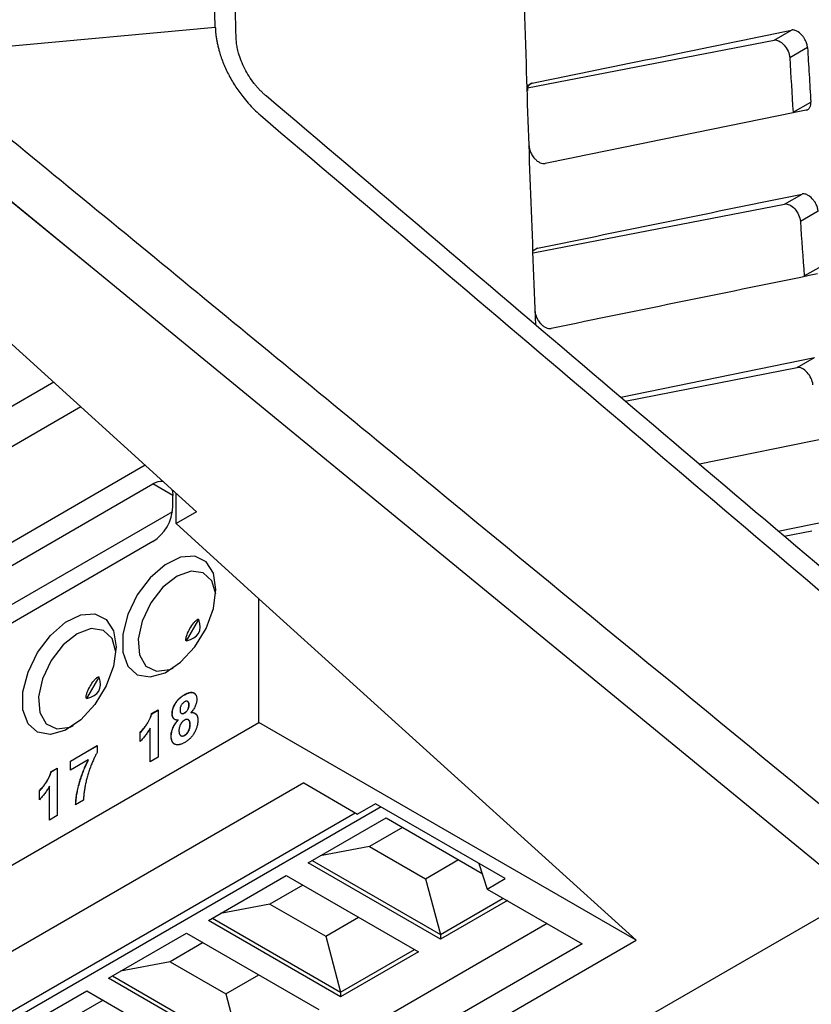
# Model space of a CAD drawing. Header units: millimetres. Extents: x 156922 to 157823, y 112322 to 113312.
# Tile 33 of 123: x 157684 to 157712, y 112485 to 112520. Entities that reach past the tile are written whole.
import ezdxf

# ---------------------------------------------------------------- set-up
doc = ezdxf.new("R2010")
doc.units = ezdxf.units.MM

msp = doc.modelspace()

# ---------------------------------------------------------------- linework, layer by layer
at = {"color": 7, "linetype": 'Continuous', "lineweight": 25}
for p, q in [((157681.275, 112519.015), (157690.871, 112519.896)), ((157710.668, 112519.434), (157711.283, 112519.789)), ((157701.932, 112517.739), (157710.668, 112519.434)), ((157711.855, 112519.175), (157711.224, 112518.811)), ((157702.097, 112517.908), (157701.922, 112517.807)), ((157711.342, 112516.877), (157711.973, 112517.241)), ((157680.177, 112516.546), (157687.096, 112510.896)), ((157680.801, 112516.06), (157713.757, 112489.022)), ((157676.985, 112514.703), (157690.21, 112502.73)), ((157711.045, 112513.627), (157711.66, 112513.983)), ((157702.136, 112511.9), (157711.045, 112513.627)), ((157712.232, 112513.375), (157711.601, 112513.011)), ((157702.291, 112512.066), (157702.133, 112511.975)), ((157711.742, 112511.081), (157712.372, 112511.445)), ((157705.235, 112506.783), (157712.104, 112508.189)), ((157711.491, 112507.835), (157712.104, 112508.189)), ((157705.39, 112506.651), (157711.491, 112507.835)), ((157685.145, 112507.315), (157643.612, 112483.338)), ((157686.106, 112506.446), (157668.973, 112496.555)), ((157712.671, 112505.362), (157708.027, 112504.411)), ((157688.391, 112504.377), (157671.908, 112494.861)), ((157675.93, 112496.367), (157688.658, 112503.714)), ((157689.365, 112503.306), (157688.658, 112503.714)), ((157689.365, 112502.898), (157689.365, 112503.306)), ((157689.48, 112502.309), (157689.48, 112503.392)), ((157689.351, 112502.726), (157677.132, 112495.673)), ((157690.21, 112502.73), (157689.48, 112502.309)), ((157692.414, 112499.652), (157689.48, 112502.309)), ((157710.819, 112502.039), (157712.615, 112502.407)), ((157711.024, 112501.865), (157712.005, 112502.055)), ((157688.658, 112501.673), (157675.93, 112494.325)), ((157705.778, 112487.553), (157692.414, 112499.652)), ((157692.414, 112495.268), (157692.414, 112499.652)), ((157689.854, 112498.163), (157690.288, 112498.915)), ((157686.318, 112496.122), (157686.752, 112496.874)), ((157689.786, 112496.249), (157689.779, 112496.254)), ((157688.616, 112495.582), (157688.841, 112495.712)), ((157688.624, 112495.578), (157688.616, 112495.582)), ((157688.624, 112495.578), (157688.841, 112495.704)), ((157688.841, 112495.712), (157688.841, 112494.034)), ((157689.348, 112495.572), (157689.341, 112495.576)), ((157689.785, 112495.604), (157689.778, 112495.608)), ((157689.944, 112495.892), (157689.937, 112495.896)), ((157690.012, 112495.614), (157690.005, 112495.618)), ((157671.908, 112483.43), (157692.414, 112495.268)), ((157689.558, 112495.352), (157689.551, 112495.356)), ((157705.778, 112487.553), (157692.414, 112495.268)), ((157688.207, 112494.593), (157688.207, 112494.916)), ((157688.214, 112494.912), (157688.207, 112494.916)), ((157688.214, 112494.589), (157688.214, 112494.912)), ((157688.561, 112493.873), (157688.561, 112495.067)), ((157688.568, 112495.063), (157688.561, 112495.067)), ((157688.568, 112493.877), (157688.568, 112495.063)), ((157689.982, 112495.199), (157689.975, 112495.203)), ((157689.311, 112494.785), (157689.304, 112494.789)), ((157689.79, 112494.81), (157689.782, 112494.814)), ((157685.737, 112493.898), (157686.687, 112494.447)), ((157685.744, 112493.894), (157686.687, 112494.439)), ((157686.687, 112494.447), (157686.687, 112494.21)), ((157686.37, 112493.942), (157685.737, 112493.576)), ((157685.737, 112493.576), (157685.737, 112493.898)), ((157685.744, 112493.894), (157685.737, 112493.898)), ((157685.744, 112493.58), (157685.744, 112493.894)), ((157686.377, 112493.938), (157686.37, 112493.942)), ((157688.841, 112494.034), (157688.561, 112493.873)), ((157685.049, 112493.523), (157685.273, 112493.652)), ((157685.056, 112493.519), (157685.049, 112493.523)), ((157685.056, 112493.519), (157685.273, 112493.644)), ((157685.273, 112493.652), (157685.273, 112491.975)), ((157694.005, 112493.125), (157675.62, 112482.511)), ((157694.005, 112493.125), (157695.914, 112492.023)), ((157684.64, 112492.534), (157684.64, 112492.857)), ((157684.647, 112492.853), (157684.64, 112492.857)), ((157684.647, 112492.53), (157684.647, 112492.853)), ((157684.994, 112491.813), (157684.994, 112493.008)), ((157685.001, 112493.004), (157684.994, 112493.008)), ((157685.001, 112491.818), (157685.001, 112493.004)), ((157686.202, 112492.511), (157685.923, 112492.35)), ((157696.746, 112492.277), (157679.244, 112482.173)), ((157696.551, 112492.39), (157695.914, 112492.023)), ((157701.147, 112489.737), (157696.551, 112492.39)), ((157679.244, 112482.5), (157695.827, 112492.073)), ((157685.273, 112491.975), (157684.994, 112491.813)), ((157694.162, 112490.295), (157696.924, 112491.89)), ((157696.924, 112491.89), (157700.329, 112489.924)), ((157697.507, 112491.553), (157696.338, 112490.879)), ((157696.338, 112490.879), (157694.587, 112490.541)), ((157696.338, 112490.879), (157698.318, 112489.736)), ((157694.304, 112490.377), (157698.847, 112487.754)), ((157698.318, 112489.736), (157699.487, 112490.41)), ((157698.847, 112487.591), (157694.162, 112490.295)), ((157700.214, 112490.275), (157700.51, 112489.369)), ((157690.627, 112488.254), (157693.388, 112489.849)), ((157693.388, 112489.849), (157698.073, 112487.144)), ((157698.318, 112489.736), (157698.847, 112487.754)), ((157700.51, 112489.369), (157701.147, 112489.737)), ((157693.971, 112489.512), (157692.803, 112488.837)), ((157700.51, 112489.369), (157703.869, 112487.43)), ((157698.847, 112487.754), (157701.077, 112489.042)), ((157701.219, 112488.96), (157698.847, 112487.591)), ((157682.933, 112471.43), (157713.048, 112488.815)), ((157692.803, 112488.837), (157691.052, 112488.5)), ((157692.803, 112488.837), (157694.783, 112487.695)), ((157695.311, 112485.55), (157690.627, 112488.254)), ((157690.768, 112488.336), (157695.311, 112485.713)), ((157694.783, 112487.695), (157695.951, 112488.369)), ((157702.633, 112488.144), (157685.767, 112478.408)), ((157685.272, 112475.715), (157705.778, 112487.553)), ((157687.091, 112486.213), (157689.853, 112487.808)), ((157689.853, 112487.808), (157694.537, 112485.103)), ((157694.783, 112487.695), (157695.311, 112485.713)), ((157698.847, 112487.754), (157698.847, 112487.591)), ((157703.869, 112487.43), (157685.484, 112476.817)), ((157690.436, 112487.471), (157689.267, 112486.796)), ((157695.311, 112485.713), (157697.931, 112487.226)), ((157698.073, 112487.144), (157695.311, 112485.55)), ((157689.267, 112486.796), (157687.516, 112486.459)), ((157689.267, 112486.796), (157691.247, 112485.653)), ((157691.776, 112483.509), (157687.091, 112486.213)), ((157687.233, 112486.295), (157691.776, 112483.672)), ((157691.247, 112485.653), (157692.416, 112486.328)), ((157683.556, 112484.172), (157686.317, 112485.767)), ((157686.317, 112485.767), (157691.002, 112483.062)), ((157691.247, 112485.653), (157691.776, 112483.672)), ((157695.311, 112485.713), (157695.311, 112485.55)), ((157686.9, 112485.43), (157685.732, 112484.755))]:
    msp.add_line(p, q, dxfattribs=at)
at = {"color": 7, "linetype": 'Continuous', "lineweight": 25, "flags": 128}
for points in [[(157689.336, 112503.522), (157689.351, 112503.458), (157689.365, 112503.306)], [(157690.894, 112499.982), (157690.804, 112500.553), (157690.543, 112500.958), (157690.141, 112501.154), (157689.64, 112501.118), (157689.095, 112500.856), (157688.565, 112500.395), (157688.107, 112499.785), (157687.771, 112499.092), (157687.593, 112498.392), (157687.593, 112497.761), (157687.771, 112497.266), (157688.107, 112496.961), (157688.565, 112496.88), (157689.095, 112497.031), (157689.64, 112497.398), (157690.141, 112497.941), (157690.543, 112498.601), (157690.804, 112499.307), (157690.894, 112499.982)], [(157689.515, 112500.452), (157689.017, 112500.057), (157688.586, 112499.5), (157688.281, 112498.857), (157688.142, 112498.214), (157688.189, 112497.658), (157688.415, 112497.265), (157688.789, 112497.087), (157689.262, 112497.148), (157689.38, 112497.197)], [(157690.887, 112499.807), (157690.749, 112500.282), (157690.444, 112500.572), (157690.013, 112500.632), (157689.515, 112500.452)], [(157687.358, 112497.941), (157687.268, 112497.266), (157687.008, 112496.56), (157686.605, 112495.9), (157686.104, 112495.357), (157685.559, 112494.99), (157685.029, 112494.839), (157684.571, 112494.92), (157684.235, 112495.225), (157684.057, 112495.72), (157684.057, 112496.351), (157684.235, 112497.051), (157684.571, 112497.744), (157685.029, 112498.354), (157685.559, 112498.815), (157686.104, 112499.077), (157686.605, 112499.113), (157687.008, 112498.917), (157687.268, 112498.512), (157687.358, 112497.941)], [(157685.979, 112498.411), (157685.481, 112498.016), (157685.05, 112497.459), (157684.745, 112496.816), (157684.606, 112496.173), (157684.653, 112495.617), (157684.879, 112495.224), (157685.253, 112495.046), (157685.726, 112495.107), (157685.845, 112495.156)], [(157687.352, 112497.766), (157687.214, 112498.241), (157686.908, 112498.531), (157686.477, 112498.591), (157685.979, 112498.411)]]:
    msp.add_lwpolyline(points, dxfattribs=at)
at = {"color": 7, "linetype": 'Continuous', "lineweight": 25}
for centre, radius, start, end in [((157688.982, 112503.211), 0.598, 86.4036, 122.7521), ((157687.83, 112502.968), 1.537, 302.6055, 357.3945)]:
    msp.add_arc(centre, radius, start, end, dxfattribs=at)
for centre, major_axis, ratio, start_param, end_param in [((157711.688, 112507.383), (-0.256, 0.43), 0.58894, 4.020643, 6.074569), ((157682.026, 112503.182), (8.251, -4.763), 0.204676, 6.058747, 6.507597), ((157678.491, 112501.141), (8.251, -4.763), 0.204676, 6.058747, 6.507597)]:
    msp.add_ellipse(centre, major_axis=major_axis, ratio=ratio, start_param=start_param, end_param=end_param, dxfattribs=at)
for points, knots in [([(157702.229, 112509.337), (157702.108, 112512.431), (157701.847, 112519.111), (157701.637, 112529.288), (157701.542, 112539.859), (157701.561, 112550.326), (157701.668, 112557.212), (157701.722, 112560.646)], [0, 0, 0, 0, 0.177761, 0.383814, 0.590904, 0.796008, 1, 1, 1, 1]), ([(157714.163, 112499.198), (157713.86, 112502.363), (157713.177, 112509.504), (157712.462, 112520.434), (157711.945, 112531.992), (157711.675, 112543.466), (157711.694, 112551.016), (157711.704, 112554.835)], [0, 0, 0, 0, 0.166091, 0.374781, 0.58218, 0.788627, 1, 1, 1, 1]), ([(157691.608, 112519.534), (157691.591, 112520.166), (157691.555, 112521.428), (157691.509, 112523.318), (157691.47, 112525.204), (157691.438, 112527.086), (157691.411, 112528.964), (157691.392, 112530.838), (157691.379, 112532.709), (157691.376, 112533.954), (157691.374, 112534.576)], [0, 0, 0, 0, 0.125023, 0.250035, 0.375038, 0.500035, 0.625028, 0.750018, 0.875008, 1, 1, 1, 1]), ([(157690.871, 112519.896), (157690.873, 112519.852), (157690.877, 112519.764), (157690.89, 112519.63), (157690.908, 112519.494), (157690.933, 112519.356), (157690.963, 112519.217), (157691.024, 112518.983), (157691.136, 112518.65), (157691.329, 112518.225), (157691.563, 112517.814), (157691.806, 112517.471), (157692.037, 112517.194), (157692.246, 112516.973), (157692.393, 112516.843), (157692.467, 112516.777)], [0, 0, 0, 0, 0.041937, 0.083568, 0.125008, 0.166369, 0.207769, 0.249322, 0.37371, 0.499224, 0.625065, 0.75002, 0.833106, 0.916124, 1, 1, 1, 1]), ([(157711.855, 112519.175), (157711.853, 112519.195), (157711.848, 112519.235), (157711.832, 112519.303), (157711.805, 112519.378), (157711.766, 112519.46), (157711.713, 112519.544), (157711.622, 112519.656), (157711.499, 112519.753), (157711.381, 112519.792), (157711.317, 112519.795), (157711.29, 112519.79), (157711.283, 112519.789)], [0, 0, 0, 0, 0.065076, 0.137754, 0.218255, 0.306393, 0.401418, 0.501927, 0.726072, 0.87766, 0.965178, 1, 1, 1, 1]), ([(157692.672, 112517.455), (157692.642, 112517.481), (157692.582, 112517.534), (157692.494, 112517.619), (157692.409, 112517.708), (157692.327, 112517.801), (157692.21, 112517.945), (157692.066, 112518.148), (157691.912, 112518.417), (157691.786, 112518.695), (157691.701, 112518.947), (157691.649, 112519.167), (157691.618, 112519.354), (157691.612, 112519.474), (157691.608, 112519.534)], [0, 0, 0, 0, 0.0512705, 0.1020872, 0.1526491, 0.2031582, 0.2538171, 0.3768011, 0.4997433, 0.6225513, 0.7457741, 0.8301329, 0.9145595, 1, 1, 1, 1]), ([(157710.668, 112519.434), (157710.72, 112519.444), (157710.781, 112519.433), (157710.905, 112519.373), (157710.969, 112519.323), (157711.081, 112519.197), (157711.129, 112519.122), (157711.199, 112518.966), (157711.22, 112518.885), (157711.224, 112518.811)], [0, 0, 0, 0, 0.25, 0.25, 0.5, 0.5, 0.75, 0.75, 1, 1, 1, 1]), ([(157711.855, 112519.176), (157711.874, 112518.856), (157711.912, 112518.212), (157711.953, 112517.566), (157711.973, 112517.241)], [0, 0, 0, 0, 0.495342, 1, 1, 1, 1]), ([(157702.097, 112517.908), (157702.083, 112517.904), (157702.056, 112517.897), (157702.02, 112517.875), (157701.991, 112517.847), (157701.967, 112517.813), (157701.949, 112517.775), (157701.938, 112517.732), (157701.931, 112517.687), (157701.931, 112517.655), (157701.931, 112517.639)], [0, 0, 0, 0, 0.136731, 0.270107, 0.400128, 0.526797, 0.650116, 0.770088, 0.886715, 1, 1, 1, 1]), ([(157711.807, 112516.955), (157711.821, 112516.959), (157711.85, 112516.967), (157711.887, 112516.99), (157711.918, 112517.02), (157711.941, 112517.056), (157711.959, 112517.098), (157711.969, 112517.143), (157711.975, 112517.19), (157711.974, 112517.224), (157711.973, 112517.241)], [0, 0, 0, 0, 0.137759, 0.271868, 0.402329, 0.529144, 0.652316, 0.771847, 0.88774, 1, 1, 1, 1]), ([(157682.362, 112516.961), (157685.071, 112514.734), (157687.78, 112512.51), (157693.199, 112508.059), (157701.327, 112501.382), (157709.456, 112494.704), (157714.875, 112490.253)], [0, 0, 0, 0, 0.25, 0.25, 0.5, 1, 1, 1, 1]), ([(157701.99, 112515.689), (157701.991, 112515.671), (157701.994, 112515.633), (157702.006, 112515.571), (157702.026, 112515.505), (157702.054, 112515.437), (157702.091, 112515.367), (157702.137, 112515.298), (157702.199, 112515.222), (157702.281, 112515.146), (157702.378, 112515.087), (157702.476, 112515.054), (157702.533, 112515.059), (157702.562, 112515.062)], [0, 0, 0, 0, 0.062382, 0.127841, 0.196381, 0.268002, 0.342708, 0.420499, 0.501377, 0.626013, 0.750662, 0.875324, 1, 1, 1, 1]), ([(157712.232, 112513.375), (157712.23, 112513.391), (157712.227, 112513.425), (157712.214, 112513.481), (157712.195, 112513.542), (157712.16, 112513.623), (157712.105, 112513.719), (157712.003, 112513.847), (157711.873, 112513.949), (157711.755, 112513.987), (157711.693, 112513.988), (157711.667, 112513.984), (157711.66, 112513.983)], [0, 0, 0, 0, 0.054418, 0.11453, 0.180576, 0.252604, 0.374776, 0.501079, 0.729709, 0.882512, 0.96869, 1, 1, 1, 1]), ([(157711.045, 112513.627), (157711.097, 112513.638), (157711.158, 112513.627), (157711.281, 112513.568), (157711.344, 112513.519), (157711.512, 112513.332), (157711.591, 112513.159), (157711.601, 112513.011)], [0, 0, 0, 0, 0.25, 0.25, 0.5, 0.5, 1, 1, 1, 1]), ([(157702.199, 112509.846), (157702.201, 112509.826), (157702.204, 112509.786), (157702.217, 112509.723), (157702.238, 112509.656), (157702.267, 112509.588), (157702.304, 112509.52), (157702.349, 112509.454), (157702.41, 112509.38), (157702.49, 112509.306), (157702.588, 112509.246), (157702.684, 112509.214), (157702.742, 112509.219), (157702.77, 112509.222)], [0, 0, 0, 0, 0.065521, 0.133035, 0.202542, 0.274046, 0.347548, 0.423051, 0.500554, 0.625396, 0.75025, 0.875118, 1, 1, 1, 1]), ([(157689.854, 112498.163), (157689.845, 112498.161), (157689.837, 112498.166), (157689.829, 112498.183), (157689.828, 112498.193), (157689.827, 112498.223), (157689.83, 112498.243), (157689.842, 112498.303), (157689.855, 112498.341), (157689.898, 112498.453), (157689.934, 112498.525), (157690.015, 112498.664), (157690.059, 112498.731), (157690.135, 112498.825), (157690.162, 112498.855), (157690.207, 112498.895), (157690.223, 112498.908), (157690.249, 112498.922), (157690.258, 112498.926), (157690.277, 112498.927), (157690.285, 112498.922), (157690.288, 112498.915)], [0, 0, 0, 0, 0.03125, 0.03125, 0.0625, 0.0625, 0.125, 0.125, 0.25, 0.25, 0.5, 0.5, 0.75, 0.75, 0.875, 0.875, 0.9375, 0.9375, 0.96875, 0.96875, 1, 1, 1, 1]), ([(157686.318, 112496.122), (157686.31, 112496.12), (157686.302, 112496.125), (157686.294, 112496.142), (157686.292, 112496.152), (157686.292, 112496.182), (157686.295, 112496.202), (157686.307, 112496.262), (157686.32, 112496.3), (157686.363, 112496.412), (157686.399, 112496.484), (157686.479, 112496.623), (157686.523, 112496.69), (157686.599, 112496.784), (157686.626, 112496.814), (157686.671, 112496.854), (157686.687, 112496.867), (157686.714, 112496.881), (157686.723, 112496.885), (157686.742, 112496.886), (157686.749, 112496.881), (157686.752, 112496.874)], [0, 0, 0, 0, 0.03125, 0.03125, 0.0625, 0.0625, 0.125, 0.125, 0.25, 0.25, 0.5, 0.5, 0.75, 0.75, 0.875, 0.875, 0.9375, 0.9375, 0.96875, 0.96875, 1, 1, 1, 1]), ([(157689.779, 112496.254), (157689.796, 112496.263), (157689.829, 112496.281), (157689.876, 112496.303), (157689.921, 112496.32), (157689.963, 112496.331), (157690.002, 112496.336), (157690.039, 112496.337), (157690.072, 112496.331), (157690.102, 112496.32), (157690.129, 112496.305), (157690.152, 112496.285), (157690.172, 112496.262), (157690.189, 112496.234), (157690.201, 112496.202), (157690.21, 112496.165), (157690.216, 112496.126), (157690.216, 112496.096), (157690.217, 112496.081)], [0, 0, 0, 0, 0.078715, 0.152764, 0.223531, 0.290545, 0.355368, 0.417847, 0.478669, 0.539111, 0.598255, 0.655802, 0.71198, 0.767583, 0.82394, 0.880851, 0.939356, 1, 1, 1, 1]), ([(157689.786, 112496.249), (157689.846, 112496.28), (157689.965, 112496.34), (157690.11, 112496.338), (157690.157, 112496.273), (157690.174, 112496.249)], [0, 0, 0, 0, 0.394177, 0.786125, 1, 1, 1, 1]), ([(157689.341, 112495.576), (157689.342, 112495.591), (157689.342, 112495.621), (157689.347, 112495.668), (157689.357, 112495.714), (157689.369, 112495.761), (157689.385, 112495.807), (157689.405, 112495.854), (157689.428, 112495.901), (157689.455, 112495.947), (157689.485, 112495.993), (157689.518, 112496.036), (157689.554, 112496.078), (157689.593, 112496.118), (157689.636, 112496.155), (157689.681, 112496.19), (157689.729, 112496.223), (157689.762, 112496.243), (157689.779, 112496.254)], [0, 0, 0, 0, 0.060588, 0.118973, 0.175831, 0.232135, 0.287686, 0.343567, 0.400777, 0.459546, 0.51958, 0.580726, 0.642741, 0.707504, 0.775327, 0.846028, 0.920907, 1, 1, 1, 1]), ([(157689.348, 112495.572), (157689.349, 112495.587), (157689.349, 112495.617), (157689.355, 112495.663), (157689.364, 112495.71), (157689.376, 112495.757), (157689.392, 112495.803), (157689.412, 112495.85), (157689.435, 112495.896), (157689.462, 112495.943), (157689.492, 112495.988), (157689.525, 112496.032), (157689.561, 112496.074), (157689.6, 112496.114), (157689.643, 112496.151), (157689.688, 112496.186), (157689.736, 112496.219), (157689.769, 112496.239), (157689.786, 112496.249)], [0, 0, 0, 0, 0.060588, 0.118973, 0.175831, 0.232135, 0.287686, 0.343567, 0.400777, 0.459546, 0.51958, 0.580726, 0.642741, 0.707504, 0.775327, 0.846028, 0.920907, 1, 1, 1, 1]), ([(157689.781, 112495.996), (157689.769, 112495.989), (157689.747, 112495.975), (157689.715, 112495.947), (157689.687, 112495.914), (157689.663, 112495.877), (157689.644, 112495.837), (157689.63, 112495.796), (157689.622, 112495.753), (157689.621, 112495.726), (157689.621, 112495.712)], [0, 0, 0, 0, 0.13476, 0.257747, 0.376379, 0.495459, 0.614324, 0.734951, 0.86198, 1, 1, 1, 1]), ([(157689.937, 112495.896), (157689.937, 112495.91), (157689.936, 112495.936), (157689.928, 112495.968), (157689.914, 112495.994), (157689.895, 112496.011), (157689.872, 112496.021), (157689.845, 112496.021), (157689.814, 112496.014), (157689.792, 112496.002), (157689.781, 112495.996)], [0, 0, 0, 0, 0.140007, 0.267766, 0.389639, 0.510214, 0.628546, 0.746348, 0.867824, 1, 1, 1, 1]), ([(157689.944, 112495.892), (157689.943, 112495.92), (157689.942, 112495.965), (157689.917, 112495.986), (157689.907, 112495.994)], [0, 0, 0, 0, 0.61583, 1, 1, 1, 1]), ([(157690.217, 112496.081), (157690.216, 112496.062), (157690.215, 112496.025), (157690.204, 112495.965), (157690.187, 112495.905), (157690.162, 112495.845), (157690.131, 112495.785), (157690.094, 112495.726), (157690.052, 112495.67), (157690.021, 112495.636), (157690.005, 112495.618)], [0, 0, 0, 0, 0.125211, 0.24639, 0.365556, 0.487097, 0.609911, 0.734683, 0.864055, 1, 1, 1, 1]), ([(157688.207, 112494.916), (157688.226, 112494.935), (157688.265, 112494.974), (157688.322, 112495.043), (157688.382, 112495.122), (157688.433, 112495.195), (157688.473, 112495.257), (157688.501, 112495.304), (157688.527, 112495.351), (157688.549, 112495.398), (157688.57, 112495.444), (157688.588, 112495.49), (157688.604, 112495.537), (157688.612, 112495.567), (157688.616, 112495.582)], [0, 0, 0, 0, 0.104473, 0.218653, 0.342856, 0.479269, 0.549541, 0.617424, 0.683535, 0.748597, 0.812176, 0.874869, 0.937429, 1, 1, 1, 1]), ([(157688.214, 112494.912), (157688.233, 112494.931), (157688.272, 112494.97), (157688.329, 112495.039), (157688.389, 112495.118), (157688.44, 112495.191), (157688.48, 112495.253), (157688.508, 112495.3), (157688.534, 112495.347), (157688.556, 112495.394), (157688.577, 112495.44), (157688.595, 112495.486), (157688.611, 112495.533), (157688.619, 112495.563), (157688.624, 112495.578)], [0, 0, 0, 0, 0.104473, 0.218653, 0.342856, 0.479269, 0.549541, 0.617424, 0.683535, 0.748597, 0.812176, 0.874869, 0.937429, 1, 1, 1, 1]), ([(157689.551, 112495.356), (157689.542, 112495.356), (157689.525, 112495.354), (157689.5, 112495.355), (157689.477, 112495.357), (157689.456, 112495.363), (157689.437, 112495.37), (157689.42, 112495.38), (157689.404, 112495.391), (157689.386, 112495.41), (157689.368, 112495.439), (157689.353, 112495.479), (157689.343, 112495.524), (157689.342, 112495.559), (157689.341, 112495.576)], [0, 0, 0, 0, 0.074845, 0.146911, 0.216512, 0.282333, 0.34654, 0.409365, 0.470779, 0.530736, 0.648995, 0.764529, 0.880748, 1, 1, 1, 1]), ([(157689.421, 112495.39), (157689.411, 112495.396), (157689.361, 112495.425), (157689.354, 112495.507), (157689.348, 112495.572)], [0, 0, 0, 0, 0.202396, 1, 1, 1, 1]), ([(157689.621, 112495.712), (157689.621, 112495.698), (157689.622, 112495.671), (157689.63, 112495.636), (157689.644, 112495.61), (157689.662, 112495.592), (157689.686, 112495.582), (157689.714, 112495.582), (157689.745, 112495.59), (157689.767, 112495.602), (157689.778, 112495.608)], [0, 0, 0, 0, 0.144102, 0.275997, 0.397647, 0.516215, 0.632499, 0.749124, 0.869144, 1, 1, 1, 1]), ([(157689.664, 112495.602), (157689.669, 112495.595), (157689.682, 112495.575), (157689.728, 112495.576), (157689.766, 112495.595), (157689.785, 112495.604)], [0, 0, 0, 0, 0.188935, 0.593965, 1, 1, 1, 1]), ([(157689.778, 112495.608), (157689.79, 112495.615), (157689.812, 112495.629), (157689.843, 112495.657), (157689.871, 112495.69), (157689.895, 112495.726), (157689.914, 112495.767), (157689.928, 112495.809), (157689.936, 112495.853), (157689.937, 112495.881), (157689.937, 112495.896)], [0, 0, 0, 0, 0.131009, 0.252583, 0.368363, 0.485362, 0.603738, 0.725976, 0.85584, 1, 1, 1, 1]), ([(157689.785, 112495.604), (157689.797, 112495.611), (157689.819, 112495.625), (157689.85, 112495.653), (157689.878, 112495.686), (157689.902, 112495.722), (157689.921, 112495.762), (157689.935, 112495.805), (157689.943, 112495.849), (157689.944, 112495.877), (157689.944, 112495.892)], [0, 0, 0, 0, 0.131009, 0.252583, 0.368363, 0.485362, 0.603738, 0.725976, 0.85584, 1, 1, 1, 1]), ([(157690.005, 112495.618), (157690.015, 112495.619), (157690.034, 112495.621), (157690.062, 112495.621), (157690.088, 112495.617), (157690.112, 112495.612), (157690.134, 112495.603), (157690.155, 112495.592), (157690.174, 112495.579), (157690.19, 112495.562), (157690.205, 112495.543), (157690.218, 112495.523), (157690.229, 112495.499), (157690.238, 112495.474), (157690.245, 112495.447), (157690.25, 112495.417), (157690.254, 112495.385), (157690.254, 112495.362), (157690.254, 112495.351)], [0, 0, 0, 0, 0.069665, 0.136701, 0.201986, 0.265487, 0.327798, 0.389, 0.449413, 0.510371, 0.570399, 0.630715, 0.690004, 0.750294, 0.810528, 0.872287, 0.935378, 1, 1, 1, 1]), ([(157690.012, 112495.614), (157690.052, 112495.617), (157690.117, 112495.622), (157690.159, 112495.583), (157690.175, 112495.568)], [0, 0, 0, 0, 0.630237, 1, 1, 1, 1]), ([(157689.304, 112494.789), (157689.305, 112494.811), (157689.306, 112494.856), (157689.318, 112494.927), (157689.336, 112495), (157689.358, 112495.061), (157689.379, 112495.11), (157689.397, 112495.146), (157689.418, 112495.182), (157689.44, 112495.218), (157689.465, 112495.253), (157689.492, 112495.288), (157689.52, 112495.323), (157689.541, 112495.345), (157689.551, 112495.356)], [0, 0, 0, 0, 0.122228, 0.241582, 0.360421, 0.480261, 0.541082, 0.601977, 0.664277, 0.727556, 0.791866, 0.858859, 0.928323, 1, 1, 1, 1]), ([(157689.311, 112494.785), (157689.312, 112494.807), (157689.313, 112494.852), (157689.325, 112494.923), (157689.343, 112494.996), (157689.365, 112495.057), (157689.386, 112495.105), (157689.404, 112495.142), (157689.425, 112495.178), (157689.447, 112495.214), (157689.472, 112495.249), (157689.499, 112495.284), (157689.527, 112495.319), (157689.548, 112495.341), (157689.558, 112495.352)], [0, 0, 0, 0, 0.122228, 0.241582, 0.360421, 0.480261, 0.541082, 0.601977, 0.664277, 0.727556, 0.791866, 0.858859, 0.928323, 1, 1, 1, 1]), ([(157689.778, 112495.35), (157689.77, 112495.345), (157689.755, 112495.336), (157689.733, 112495.319), (157689.712, 112495.3), (157689.692, 112495.281), (157689.675, 112495.259), (157689.659, 112495.235), (157689.644, 112495.21), (157689.627, 112495.175), (157689.61, 112495.131), (157689.595, 112495.079), (157689.585, 112495.028), (157689.584, 112494.996), (157689.583, 112494.981)], [0, 0, 0, 0, 0.072037, 0.139418, 0.203909, 0.266153, 0.326665, 0.387387, 0.448815, 0.511305, 0.636809, 0.757709, 0.878594, 1, 1, 1, 1]), ([(157689.975, 112495.203), (157689.974, 112495.212), (157689.974, 112495.231), (157689.971, 112495.256), (157689.967, 112495.28), (157689.961, 112495.301), (157689.953, 112495.319), (157689.944, 112495.335), (157689.932, 112495.349), (157689.919, 112495.36), (157689.905, 112495.368), (157689.89, 112495.374), (157689.874, 112495.377), (157689.856, 112495.377), (157689.838, 112495.375), (157689.819, 112495.369), (157689.799, 112495.361), (157689.785, 112495.354), (157689.778, 112495.35)], [0, 0, 0, 0, 0.073811, 0.144537, 0.212615, 0.278536, 0.342029, 0.403351, 0.465453, 0.527123, 0.587877, 0.646434, 0.704682, 0.762122, 0.81951, 0.877816, 0.937463, 1, 1, 1, 1]), ([(157690.254, 112495.351), (157690.254, 112495.332), (157690.253, 112495.294), (157690.247, 112495.237), (157690.237, 112495.179), (157690.223, 112495.123), (157690.205, 112495.066), (157690.183, 112495.01), (157690.157, 112494.954), (157690.127, 112494.9), (157690.094, 112494.847), (157690.058, 112494.796), (157690.019, 112494.749), (157689.978, 112494.704), (157689.934, 112494.663), (157689.887, 112494.625), (157689.838, 112494.59), (157689.804, 112494.569), (157689.787, 112494.559)], [0, 0, 0, 0, 0.066854, 0.13136, 0.193376, 0.253727, 0.313354, 0.372541, 0.431943, 0.492442, 0.552999, 0.613131, 0.673299, 0.734381, 0.79726, 0.861907, 0.92957, 1, 1, 1, 1]), ([(157689.982, 112495.199), (157689.979, 112495.233), (157689.974, 112495.302), (157689.938, 112495.359), (157689.904, 112495.364), (157689.897, 112495.364)], [0, 0, 0, 0, 0.440145, 0.878448, 1, 1, 1, 1]), ([(157688.561, 112495.067), (157688.549, 112495.045), (157688.523, 112495.001), (157688.483, 112494.937), (157688.441, 112494.874), (157688.398, 112494.814), (157688.353, 112494.756), (157688.306, 112494.7), (157688.258, 112494.645), (157688.224, 112494.611), (157688.207, 112494.593)], [0, 0, 0, 0, 0.126571, 0.251425, 0.376425, 0.500093, 0.624181, 0.748133, 0.873869, 1, 1, 1, 1]), ([(157689.583, 112494.981), (157689.584, 112494.97), (157689.584, 112494.949), (157689.587, 112494.92), (157689.591, 112494.894), (157689.597, 112494.871), (157689.605, 112494.85), (157689.615, 112494.833), (157689.626, 112494.818), (157689.64, 112494.806), (157689.655, 112494.797), (157689.67, 112494.791), (157689.687, 112494.788), (157689.704, 112494.787), (157689.722, 112494.79), (157689.742, 112494.795), (157689.762, 112494.803), (157689.775, 112494.811), (157689.782, 112494.814)], [0, 0, 0, 0, 0.07914, 0.153668, 0.224788, 0.293153, 0.358059, 0.421441, 0.482493, 0.54349, 0.603504, 0.660793, 0.71724, 0.772156, 0.827706, 0.883864, 0.940622, 1, 1, 1, 1]), ([(157689.782, 112494.814), (157689.789, 112494.819), (157689.803, 112494.827), (157689.822, 112494.841), (157689.841, 112494.858), (157689.859, 112494.876), (157689.875, 112494.896), (157689.891, 112494.917), (157689.906, 112494.94), (157689.92, 112494.965), (157689.933, 112494.991), (157689.944, 112495.019), (157689.954, 112495.047), (157689.961, 112495.077), (157689.968, 112495.107), (157689.971, 112495.138), (157689.974, 112495.17), (157689.974, 112495.192), (157689.975, 112495.203)], [0, 0, 0, 0, 0.058895, 0.115007, 0.170669, 0.225469, 0.279613, 0.334167, 0.390886, 0.449148, 0.509012, 0.570138, 0.633673, 0.699604, 0.768316, 0.841558, 0.918424, 1, 1, 1, 1]), ([(157689.79, 112494.81), (157689.796, 112494.814), (157689.81, 112494.822), (157689.829, 112494.837), (157689.848, 112494.854), (157689.866, 112494.872), (157689.882, 112494.892), (157689.898, 112494.913), (157689.913, 112494.936), (157689.927, 112494.961), (157689.94, 112494.987), (157689.951, 112495.015), (157689.961, 112495.043), (157689.968, 112495.072), (157689.975, 112495.103), (157689.978, 112495.134), (157689.981, 112495.166), (157689.981, 112495.188), (157689.982, 112495.199)], [0, 0, 0, 0, 0.058895, 0.115007, 0.170669, 0.225469, 0.279613, 0.334167, 0.390886, 0.449148, 0.509012, 0.570138, 0.633673, 0.699604, 0.768316, 0.841558, 0.918424, 1, 1, 1, 1]), ([(157689.459, 112494.49), (157689.446, 112494.494), (157689.422, 112494.504), (157689.391, 112494.527), (157689.364, 112494.555), (157689.342, 112494.59), (157689.325, 112494.631), (157689.313, 112494.677), (157689.305, 112494.73), (157689.304, 112494.769), (157689.304, 112494.789)], [0, 0, 0, 0, 0.126169, 0.249064, 0.368685, 0.489031, 0.610185, 0.73553, 0.864231, 1, 1, 1, 1]), ([(157689.466, 112494.485), (157689.453, 112494.49), (157689.429, 112494.5), (157689.398, 112494.523), (157689.371, 112494.551), (157689.349, 112494.586), (157689.332, 112494.626), (157689.32, 112494.673), (157689.312, 112494.726), (157689.311, 112494.765), (157689.311, 112494.785)], [0, 0, 0, 0, 0.126169, 0.249064, 0.368685, 0.489031, 0.610185, 0.73553, 0.864231, 1, 1, 1, 1]), ([(157689.787, 112494.559), (157689.771, 112494.55), (157689.739, 112494.533), (157689.693, 112494.511), (157689.649, 112494.495), (157689.606, 112494.484), (157689.566, 112494.477), (157689.528, 112494.477), (157689.492, 112494.48), (157689.47, 112494.486), (157689.459, 112494.49)], [0, 0, 0, 0, 0.137825, 0.269593, 0.397834, 0.521619, 0.643406, 0.76291, 0.881166, 1, 1, 1, 1]), ([(157689.677, 112494.793), (157689.689, 112494.789), (157689.721, 112494.776), (157689.763, 112494.797), (157689.79, 112494.81)], [0, 0, 0, 0, 0.367911, 1, 1, 1, 1]), ([(157686.687, 112494.21), (157686.677, 112494.193), (157686.656, 112494.157), (157686.627, 112494.101), (157686.598, 112494.042), (157686.568, 112493.978), (157686.538, 112493.911), (157686.508, 112493.84), (157686.478, 112493.766), (157686.438, 112493.662), (157686.391, 112493.529), (157686.341, 112493.369), (157686.298, 112493.209), (157686.269, 112493.077), (157686.25, 112492.973), (157686.237, 112492.898), (157686.226, 112492.826), (157686.217, 112492.757), (157686.211, 112492.691), (157686.205, 112492.628), (157686.203, 112492.568), (157686.203, 112492.53), (157686.202, 112492.511)], [0, 0, 0, 0, 0.031427, 0.064605, 0.099439, 0.136456, 0.175352, 0.216101, 0.258978, 0.304007, 0.395757, 0.487616, 0.579874, 0.672707, 0.718695, 0.763079, 0.805893, 0.847386, 0.8876, 0.926386, 0.963755, 1, 1, 1, 1]), ([(157685.923, 112492.35), (157685.924, 112492.379), (157685.926, 112492.437), (157685.933, 112492.528), (157685.944, 112492.621), (157685.958, 112492.716), (157685.976, 112492.814), (157685.996, 112492.914), (157686.021, 112493.016), (157686.049, 112493.121), (157686.08, 112493.226), (157686.114, 112493.331), (157686.151, 112493.435), (157686.189, 112493.538), (157686.231, 112493.64), (157686.275, 112493.742), (157686.321, 112493.842), (157686.354, 112493.908), (157686.37, 112493.942)], [0, 0, 0, 0, 0.058953, 0.118561, 0.178523, 0.239353, 0.301026, 0.363774, 0.427383, 0.492334, 0.557476, 0.62196, 0.685889, 0.749255, 0.812267, 0.875036, 0.937534, 1, 1, 1, 1]), ([(157685.93, 112492.346), (157685.931, 112492.375), (157685.933, 112492.433), (157685.94, 112492.524), (157685.951, 112492.617), (157685.965, 112492.712), (157685.983, 112492.81), (157686.003, 112492.91), (157686.028, 112493.012), (157686.056, 112493.117), (157686.087, 112493.222), (157686.121, 112493.327), (157686.158, 112493.431), (157686.196, 112493.534), (157686.238, 112493.636), (157686.282, 112493.738), (157686.328, 112493.838), (157686.361, 112493.904), (157686.377, 112493.938)], [0, 0, 0, 0, 0.058953, 0.118561, 0.178523, 0.239353, 0.301026, 0.363774, 0.427383, 0.492334, 0.557476, 0.62196, 0.685889, 0.749255, 0.812267, 0.875036, 0.937534, 1, 1, 1, 1]), ([(157684.64, 112492.857), (157684.659, 112492.875), (157684.697, 112492.915), (157684.755, 112492.984), (157684.815, 112493.063), (157684.865, 112493.136), (157684.905, 112493.197), (157684.933, 112493.245), (157684.959, 112493.291), (157684.982, 112493.338), (157685.003, 112493.385), (157685.021, 112493.431), (157685.037, 112493.477), (157685.045, 112493.508), (157685.049, 112493.523)], [0, 0, 0, 0, 0.104473, 0.218653, 0.342856, 0.479269, 0.549541, 0.617424, 0.683535, 0.748597, 0.812176, 0.874869, 0.937429, 1, 1, 1, 1]), ([(157684.647, 112492.853), (157684.666, 112492.871), (157684.705, 112492.911), (157684.762, 112492.98), (157684.822, 112493.059), (157684.872, 112493.131), (157684.912, 112493.193), (157684.94, 112493.241), (157684.966, 112493.287), (157684.989, 112493.334), (157685.01, 112493.381), (157685.028, 112493.427), (157685.044, 112493.473), (157685.052, 112493.504), (157685.056, 112493.519)], [0, 0, 0, 0, 0.104473, 0.218653, 0.342856, 0.479269, 0.549541, 0.617424, 0.683535, 0.748597, 0.812176, 0.874869, 0.937429, 1, 1, 1, 1]), ([(157684.994, 112493.008), (157684.981, 112492.986), (157684.956, 112492.942), (157684.916, 112492.877), (157684.874, 112492.815), (157684.83, 112492.755), (157684.785, 112492.697), (157684.739, 112492.64), (157684.69, 112492.585), (157684.657, 112492.551), (157684.64, 112492.534)], [0, 0, 0, 0, 0.126571, 0.251425, 0.376425, 0.500093, 0.624181, 0.748133, 0.873869, 1, 1, 1, 1])]:
    msp.add_open_spline(points, degree=3, knots=knots, dxfattribs=at)
for points in [[(157690.871, 112519.896), (157690.721, 112524.957), (157690.642, 112529.981), (157690.634, 112534.963)], [(157702.097, 112517.908), (157705.156, 112518.533), (157708.218, 112519.16), (157711.283, 112519.789)], [(157711.224, 112518.811), (157711.262, 112518.167), (157711.301, 112517.522), (157711.342, 112516.877)], [(157715.779, 112497.826), (157708.077, 112504.369), (157700.378, 112510.914), (157692.672, 112517.455)], [(157711.807, 112516.955), (157708.722, 112516.322), (157705.64, 112515.691), (157702.562, 112515.062)], [(157692.467, 112516.777), (157700.274, 112510.149), (157708.074, 112503.515), (157715.877, 112496.885)], [(157702.291, 112512.066), (157705.41, 112512.702), (157708.533, 112513.341), (157711.66, 112513.983)], [(157711.601, 112513.011), (157711.647, 112512.368), (157711.694, 112511.725), (157711.742, 112511.081)], [(157712.206, 112511.152), (157709.057, 112510.507), (157705.911, 112509.863), (157702.77, 112509.222)]]:
    msp.add_open_spline(points, degree=3, dxfattribs=at)

doc.saveas('drawing.dxf')
